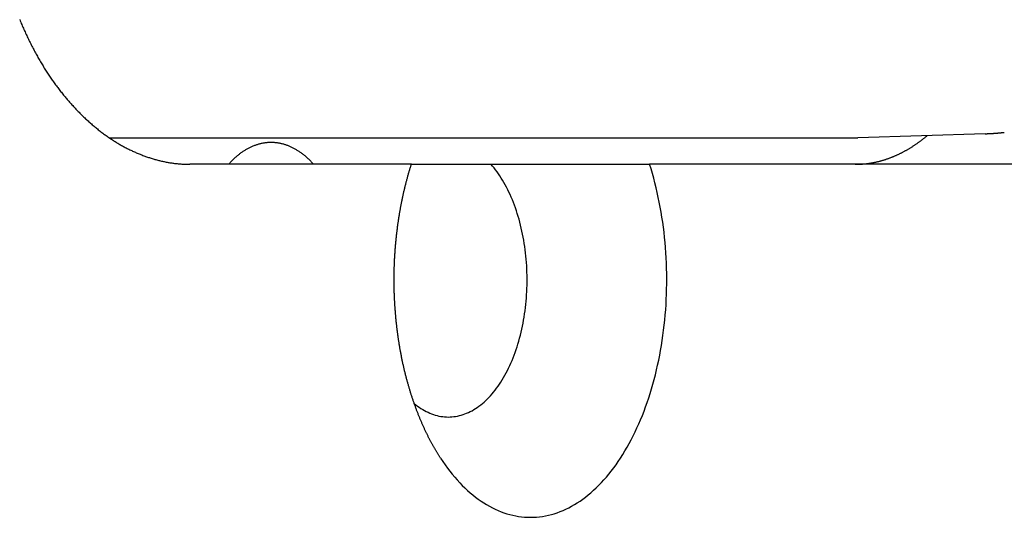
# Model space of a CAD drawing. Extents: x 668 to 3164, y 1007 to 2724.
# Tile 23 of 152: x 886 to 905, y 2151 to 2160. Entities that reach past the tile are written whole.
import ezdxf

# ---------------------------------------------------------------- set-up
doc = ezdxf.new("R2010")
doc.units = 0
doc.layers.add('KF_GRAVIS_12_RIGHT', color=7, linetype='CONTINUOUS')

# ---------------------------------------------------------------- blocks, each defined once
blk = doc.blocks.new('*U16')
at = {"layer": 'KF_GRAVIS_12_RIGHT'}
for p, q in [((75.848, -94.9207), (73.4393, -94.9991)), ((59.2608, -95), (73.3857, -95)), ((64.9802, -95.5), (60.7849, -95.5)), ((64.9802, -95.5), (66.4874, -95.5)), ((78.2996, -95.5), (69.4929, -95.5))]:
    blk.add_line(p, q, dxfattribs=at)
for points in [[(57.5594, -92.7587, 0), (57.5692, -92.7824, 0), (57.579, -92.8061, 0), (57.5889, -92.8296, 0), (57.5989, -92.853, 0), (57.6089, -92.8764, 0), (57.619, -92.8997, 0), (57.6292, -92.9229, 0), (57.6395, -92.946, 0), (57.6498, -92.9691, 0), (57.6602, -92.992, 0), (57.6707, -93.0149, 0), (57.6812, -93.0376, 0), (57.6918, -93.0603, 0), (57.7025, -93.0829, 0), (57.7132, -93.1054, 0), (57.724, -93.1278, 0), (57.7348, -93.1501, 0), (57.7458, -93.1723, 0), (57.7568, -93.1945, 0), (57.7678, -93.2165, 0), (57.7789, -93.2384, 0), (57.7901, -93.2603, 0), (57.8013, -93.282, 0), (57.8126, -93.3037, 0), (57.8239, -93.3252, 0), (57.8353, -93.3467, 0), (57.8468, -93.368, 0), (57.8583, -93.3892, 0), (57.8699, -93.4104, 0), (57.8815, -93.4314, 0), (57.8932, -93.4524, 0), (57.905, -93.4732, 0), (57.9167, -93.4939, 0), (57.9286, -93.5145, 0), (57.9405, -93.535, 0), (57.9524, -93.5554, 0), (57.9644, -93.5757, 0), (57.9765, -93.5959, 0), (57.9885, -93.616, 0), (58.0007, -93.6359, 0), (58.0129, -93.6558, 0), (58.0251, -93.6755, 0), (58.0374, -93.6951, 0), (58.0497, -93.7146, 0), (58.0621, -93.734, 0), (58.0745, -93.7533, 0), (58.0869, -93.7724, 0), (58.0994, -93.7914, 0), (58.112, -93.8103, 0), (58.1245, -93.8291, 0), (58.1372, -93.8478, 0), (58.1498, -93.8664, 0), (58.1625, -93.8848, 0), (58.1753, -93.9031, 0), (58.1881, -93.9214, 0), (58.201, -93.9396, 0), (58.214, -93.9578, 0), (58.2271, -93.9758, 0), (58.2403, -93.9939, 0), (58.2535, -94.0118, 0), (58.2668, -94.0297, 0), (58.2802, -94.0475, 0), (58.2937, -94.0652, 0), (58.3072, -94.0829, 0), (58.3208, -94.1005, 0), (58.3345, -94.118, 0), (58.3482, -94.1355, 0), (58.3621, -94.1529, 0), (58.376, -94.1702, 0), (58.3899, -94.1874, 0), (58.404, -94.2046, 0), (58.4181, -94.2216, 0), (58.4322, -94.2386, 0), (58.4465, -94.2556, 0), (58.4608, -94.2724, 0), (58.4752, -94.2891, 0), (58.4896, -94.3058, 0), (58.5041, -94.3224, 0), (58.5187, -94.3389, 0), (58.5333, -94.3553, 0), (58.548, -94.3717, 0), (58.5628, -94.3879, 0), (58.5776, -94.4041, 0), (58.5925, -94.4201, 0), (58.6075, -94.4361, 0), (58.6225, -94.452, 0), (58.6376, -94.4678, 0), (58.6527, -94.4835, 0), (58.6679, -94.4991, 0), (58.6831, -94.5146, 0), (58.6984, -94.5301, 0), (58.7138, -94.5454, 0), (58.7292, -94.5606, 0), (58.7447, -94.5757, 0), (58.7602, -94.5908, 0), (58.7758, -94.6057, 0), (58.7914, -94.6205, 0), (58.8071, -94.6353, 0), (58.8229, -94.6499, 0), (58.8387, -94.6644, 0), (58.8545, -94.6789, 0), (58.8704, -94.6932, 0), (58.8863, -94.7074, 0), (58.9023, -94.7215, 0), (58.9184, -94.7355, 0), (58.9345, -94.7494, 0), (58.9506, -94.7632, 0), (58.9668, -94.7768, 0), (58.983, -94.7904, 0), (58.9993, -94.8038, 0), (59.0156, -94.8172, 0), (59.032, -94.8304, 0), (59.0484, -94.8435, 0), (59.0649, -94.8565, 0), (59.0814, -94.8693, 0), (59.0979, -94.8821, 0), (59.1145, -94.8947, 0), (59.1311, -94.9072, 0), (59.1478, -94.9196, 0), (59.1645, -94.9319, 0), (59.1812, -94.9441, 0), (59.198, -94.9561, 0), (59.2148, -94.968, 0), (59.2316, -94.9798, 0), (59.2485, -94.9914, 0), (59.2654, -95.003, 0), (59.2824, -95.0144, 0), (59.2994, -95.0256, 0), (59.3164, -95.0368, 0), (59.3335, -95.0478, 0), (59.3506, -95.0587, 0), (59.3677, -95.0694, 0), (59.3848, -95.08, 0), (59.402, -95.0905, 0), (59.4192, -95.1009, 0), (59.4365, -95.1111, 0), (59.4537, -95.1212, 0), (59.471, -95.1311, 0), (59.4883, -95.1409, 0), (59.5057, -95.1506, 0), (59.5231, -95.1602, 0), (59.5405, -95.1696, 0), (59.5579, -95.1789, 0), (59.5753, -95.188, 0), (59.5928, -95.197, 0), (59.6103, -95.2059, 0), (59.6278, -95.2146, 0), (59.6453, -95.2233, 0), (59.6628, -95.2317, 0), (59.6804, -95.2401, 0), (59.6979, -95.2483, 0), (59.7155, -95.2564, 0), (59.7331, -95.2643, 0), (59.7507, -95.2722, 0), (59.7684, -95.2798, 0), (59.786, -95.2874, 0), (59.8036, -95.2948, 0), (59.8213, -95.3021, 0), (59.839, -95.3093, 0), (59.8567, -95.3163, 0), (59.8743, -95.3232, 0), (59.892, -95.3299, 0), (59.9097, -95.3365, 0), (59.9274, -95.343, 0), (59.9452, -95.3494, 0), (59.9629, -95.3556, 0), (59.9806, -95.3617, 0), (59.9983, -95.3677, 0), (60.016, -95.3735, 0), (60.0338, -95.3792, 0), (60.0515, -95.3848, 0), (60.0692, -95.3902, 0), (60.0869, -95.3955, 0), (60.1046, -95.4007, 0), (60.1224, -95.4057, 0), (60.1401, -95.4106, 0), (60.1578, -95.4154, 0), (60.1755, -95.4201, 0), (60.1932, -95.4246, 0), (60.2108, -95.4289, 0), (60.2285, -95.4332, 0), (60.2462, -95.4373, 0), (60.2638, -95.4413, 0), (60.2815, -95.4452, 0), (60.2991, -95.4489, 0), (60.3167, -95.4525, 0), (60.3344, -95.4559, 0), (60.3519, -95.4593, 0), (60.3695, -95.4625, 0), (60.3871, -95.4655, 0), (60.4046, -95.4685, 0), (60.4222, -95.4713, 0), (60.4397, -95.4739, 0), (60.4572, -95.4765, 0), (60.4746, -95.4789, 0), (60.4921, -95.4812, 0), (60.5095, -95.4833, 0), (60.5269, -95.4854, 0), (60.5443, -95.4872, 0), (60.5617, -95.489, 0), (60.579, -95.4906, 0), (60.5963, -95.4921, 0), (60.6136, -95.4935, 0), (60.6309, -95.4947, 0), (60.6481, -95.4958, 0), (60.6653, -95.4968, 0), (60.6825, -95.4977, 0), (60.6996, -95.4984, 0), (60.7167, -95.499, 0), (60.7338, -95.4994, 0), (60.7509, -95.4997, 0), (60.7679, -95.4999, 0), (60.7849, -95.5, 0)], [(75.848, -94.9207, 0), (75.8509, -94.9206, 0), (75.8537, -94.9205, 0), (75.8566, -94.9204, 0), (75.8595, -94.9203, 0), (75.8623, -94.9202, 0), (75.8652, -94.9201, 0), (75.868, -94.92, 0), (75.8709, -94.9199, 0), (75.8738, -94.9198, 0), (75.8766, -94.9197, 0), (75.8795, -94.9196, 0), (75.8823, -94.9194, 0), (75.8852, -94.9193, 0), (75.8881, -94.9192, 0), (75.8909, -94.9191, 0), (75.8938, -94.919, 0), (75.8967, -94.9188, 0), (75.8995, -94.9187, 0), (75.9024, -94.9186, 0), (75.9052, -94.9185, 0), (75.9081, -94.9183, 0), (75.911, -94.9182, 0), (75.9138, -94.9181, 0), (75.9167, -94.9179, 0), (75.9195, -94.9178, 0), (75.9224, -94.9177, 0), (75.9253, -94.9175, 0), (75.9281, -94.9174, 0), (75.931, -94.9172, 0), (75.9338, -94.9171, 0), (75.9367, -94.9169, 0), (75.9396, -94.9168, 0), (75.9424, -94.9166, 0), (75.9453, -94.9165, 0), (75.9481, -94.9163, 0), (75.951, -94.9162, 0), (75.9539, -94.916, 0), (75.9567, -94.9158, 0), (75.9596, -94.9157, 0), (75.9624, -94.9155, 0), (75.9653, -94.9154, 0), (75.9682, -94.9152, 0), (75.971, -94.915, 0), (75.9739, -94.9148, 0), (75.9767, -94.9147, 0), (75.9796, -94.9145, 0), (75.9824, -94.9143, 0), (75.9853, -94.9141, 0), (75.9882, -94.914, 0), (75.991, -94.9138, 0), (75.9939, -94.9136, 0), (75.9967, -94.9134, 0), (75.9996, -94.9132, 0), (76.0024, -94.913, 0), (76.0053, -94.9128, 0), (76.0082, -94.9126, 0), (76.011, -94.9124, 0), (76.0139, -94.9123, 0), (76.0167, -94.9121, 0), (76.0196, -94.9119, 0), (76.0224, -94.9117, 0), (76.0253, -94.9114, 0), (76.0282, -94.9112, 0), (76.031, -94.911, 0), (76.0339, -94.9108, 0), (76.0367, -94.9106, 0), (76.0396, -94.9104, 0), (76.0424, -94.9102, 0), (76.0453, -94.91, 0), (76.0482, -94.9098, 0), (76.051, -94.9095, 0), (76.0539, -94.9093, 0), (76.0567, -94.9091, 0), (76.0596, -94.9089, 0), (76.0624, -94.9086, 0), (76.0653, -94.9084, 0), (76.0681, -94.9082, 0), (76.071, -94.9079, 0), (76.0738, -94.9077, 0), (76.0767, -94.9075, 0), (76.0796, -94.9072, 0), (76.0824, -94.907, 0), (76.0853, -94.9067, 0), (76.0881, -94.9065, 0), (76.091, -94.9063, 0), (76.0938, -94.906, 0), (76.0967, -94.9058, 0), (76.0995, -94.9055, 0), (76.1024, -94.9053, 0), (76.1052, -94.905, 0), (76.1081, -94.9047, 0), (76.1109, -94.9045, 0), (76.1138, -94.9042, 0), (76.1166, -94.904, 0), (76.1195, -94.9037, 0), (76.1223, -94.9034, 0), (76.1252, -94.9032, 0), (76.128, -94.9029, 0), (76.1309, -94.9026, 0), (76.1338, -94.9024, 0), (76.1366, -94.9021, 0), (76.1395, -94.9018, 0), (76.1423, -94.9015, 0), (76.1452, -94.9013, 0), (76.148, -94.901, 0), (76.1509, -94.9007, 0), (76.1537, -94.9004, 0), (76.1566, -94.9001, 0), (76.1594, -94.8998, 0), (76.1623, -94.8995, 0), (76.1651, -94.8992, 0), (76.168, -94.899, 0), (76.1708, -94.8987, 0), (76.1736, -94.8984, 0), (76.1765, -94.8981, 0), (76.1793, -94.8978, 0), (76.1822, -94.8975, 0), (76.185, -94.8972, 0), (76.1879, -94.8968, 0), (76.1907, -94.8965, 0), (76.1936, -94.8962, 0), (76.1964, -94.8959, 0), (76.1993, -94.8956, 0), (76.2021, -94.8953, 0), (76.205, -94.895, 0), (76.2078, -94.8947, 0), (76.2107, -94.8943, 0), (76.2135, -94.894, 0)], [(63.1289, -95.5, 0), (63.1177, -95.4875, 0), (63.1064, -95.4752, 0), (63.095, -95.4631, 0), (63.0836, -95.4512, 0), (63.0721, -95.4394, 0), (63.0606, -95.4278, 0), (63.049, -95.4164, 0), (63.0373, -95.4052, 0), (63.0256, -95.3941, 0), (63.0138, -95.3832, 0), (63.002, -95.3726, 0), (62.9901, -95.3621, 0), (62.9782, -95.3518, 0), (62.9662, -95.3416, 0), (62.9541, -95.3317, 0), (62.942, -95.322, 0), (62.9299, -95.3124, 0), (62.9177, -95.303, 0), (62.9055, -95.2938, 0), (62.8932, -95.2849, 0), (62.8809, -95.2761, 0), (62.8685, -95.2674, 0), (62.8561, -95.259, 0), (62.8436, -95.2508, 0), (62.8311, -95.2428, 0), (62.8186, -95.235, 0), (62.806, -95.2273, 0), (62.7934, -95.2199, 0), (62.7807, -95.2127, 0), (62.768, -95.2056, 0), (62.7553, -95.1988, 0), (62.7425, -95.1921, 0), (62.7297, -95.1857, 0), (62.7169, -95.1794, 0), (62.7041, -95.1734, 0), (62.6912, -95.1675, 0), (62.6782, -95.1619, 0), (62.6653, -95.1564, 0), (62.6523, -95.1512, 0), (62.6393, -95.1461, 0), (62.6263, -95.1413, 0), (62.6132, -95.1367, 0), (62.6002, -95.1322, 0), (62.5871, -95.128, 0), (62.5739, -95.124, 0), (62.5608, -95.1202, 0), (62.5477, -95.1165, 0), (62.5345, -95.1131, 0), (62.5213, -95.1099, 0), (62.5081, -95.1069, 0), (62.4949, -95.1041, 0), (62.4816, -95.1016, 0), (62.4684, -95.0992, 0), (62.4551, -95.097, 0), (62.4418, -95.095, 0), (62.4286, -95.0933, 0), (62.4153, -95.0917, 0), (62.402, -95.0904, 0), (62.3887, -95.0892, 0), (62.3753, -95.0883, 0), (62.362, -95.0876, 0), (62.3487, -95.087, 0), (62.3354, -95.0867, 0), (62.3221, -95.0866, 0), (62.3088, -95.0867, 0), (62.2954, -95.087, 0), (62.2821, -95.0876, 0), (62.2688, -95.0883, 0), (62.2555, -95.0892, 0), (62.2422, -95.0904, 0), (62.2289, -95.0917, 0), (62.2156, -95.0933, 0), (62.2023, -95.095, 0), (62.1891, -95.097, 0), (62.1758, -95.0992, 0), (62.1625, -95.1016, 0), (62.1493, -95.1041, 0), (62.1361, -95.1069, 0), (62.1229, -95.1099, 0), (62.1097, -95.1131, 0), (62.0965, -95.1165, 0), (62.0833, -95.1202, 0), (62.0702, -95.124, 0), (62.0571, -95.128, 0), (62.044, -95.1322, 0), (62.0309, -95.1367, 0), (62.0179, -95.1413, 0), (62.0048, -95.1461, 0), (61.9918, -95.1512, 0), (61.9789, -95.1564, 0), (61.9659, -95.1619, 0), (61.953, -95.1675, 0), (61.9401, -95.1734, 0), (61.9272, -95.1794, 0), (61.9144, -95.1857, 0), (61.9016, -95.1921, 0), (61.8889, -95.1988, 0), (61.8761, -95.2056, 0), (61.8634, -95.2127, 0), (61.8508, -95.2199, 0), (61.8382, -95.2273, 0), (61.8256, -95.235, 0), (61.813, -95.2428, 0), (61.8005, -95.2508, 0), (61.7881, -95.259, 0), (61.7757, -95.2674, 0), (61.7633, -95.2761, 0), (61.751, -95.2849, 0), (61.7387, -95.2938, 0), (61.7264, -95.303, 0), (61.7143, -95.3124, 0), (61.7021, -95.322, 0), (61.69, -95.3317, 0), (61.678, -95.3416, 0), (61.666, -95.3518, 0), (61.6541, -95.3621, 0), (61.6422, -95.3726, 0), (61.6304, -95.3832, 0), (61.6186, -95.3941, 0), (61.6069, -95.4052, 0), (61.5952, -95.4164, 0), (61.5836, -95.4278, 0), (61.5721, -95.4394, 0), (61.5606, -95.4512, 0), (61.5492, -95.4631, 0), (61.5378, -95.4752, 0), (61.5265, -95.4875, 0), (61.5153, -95.5, 0)], [(73.3847, -95.5, 0), (73.3958, -95.5, 0), (73.4068, -95.4999, 0), (73.4179, -95.4997, 0), (73.4289, -95.4995, 0), (73.44, -95.4992, 0), (73.451, -95.4988, 0), (73.4621, -95.4983, 0), (73.4731, -95.4978, 0), (73.4842, -95.4973, 0), (73.4952, -95.4966, 0), (73.5062, -95.4959, 0), (73.5173, -95.4951, 0), (73.5283, -95.4943, 0), (73.5394, -95.4934, 0), (73.5504, -95.4924, 0), (73.5614, -95.4914, 0), (73.5725, -95.4903, 0), (73.5835, -95.4891, 0), (73.5945, -95.4878, 0), (73.6055, -95.4865, 0), (73.6166, -95.4851, 0), (73.6276, -95.4837, 0), (73.6386, -95.4822, 0), (73.6496, -95.4806, 0), (73.6606, -95.4789, 0), (73.6716, -95.4772, 0), (73.6826, -95.4754, 0), (73.6936, -95.4736, 0), (73.7046, -95.4716, 0), (73.7156, -95.4697, 0), (73.7266, -95.4676, 0), (73.7376, -95.4655, 0), (73.7486, -95.4633, 0), (73.7595, -95.461, 0), (73.7705, -95.4587, 0), (73.7815, -95.4563, 0), (73.7924, -95.4539, 0), (73.8034, -95.4513, 0), (73.8143, -95.4488, 0), (73.8253, -95.4461, 0), (73.8362, -95.4434, 0), (73.8472, -95.4406, 0), (73.8581, -95.4377, 0), (73.869, -95.4348, 0), (73.8799, -95.4318, 0), (73.8908, -95.4288, 0), (73.9017, -95.4256, 0), (73.9126, -95.4224, 0), (73.9235, -95.4192, 0), (73.9344, -95.4159, 0), (73.9453, -95.4125, 0), (73.9562, -95.409, 0), (73.967, -95.4055, 0), (73.9779, -95.4019, 0), (73.9887, -95.3982, 0), (73.9996, -95.3945, 0), (74.0104, -95.3907, 0), (74.0212, -95.3869, 0), (74.0321, -95.383, 0), (74.0429, -95.379, 0), (74.0537, -95.3749, 0), (74.0645, -95.3708, 0), (74.0752, -95.3666, 0), (74.086, -95.3624, 0), (74.0968, -95.3581, 0), (74.1076, -95.3537, 0), (74.1183, -95.3492, 0), (74.129, -95.3447, 0), (74.1398, -95.3401, 0), (74.1505, -95.3355, 0), (74.1612, -95.3308, 0), (74.1719, -95.326, 0), (74.1826, -95.3212, 0), (74.1933, -95.3163, 0), (74.204, -95.3113, 0), (74.2147, -95.3063, 0), (74.2253, -95.3012, 0), (74.236, -95.296, 0), (74.2466, -95.2908, 0), (74.2572, -95.2855, 0), (74.2678, -95.2801, 0), (74.2784, -95.2747, 0), (74.289, -95.2692, 0), (74.2996, -95.2636, 0), (74.3102, -95.258, 0), (74.3207, -95.2523, 0), (74.3313, -95.2466, 0), (74.3418, -95.2408, 0), (74.3523, -95.2349, 0), (74.3628, -95.2289, 0), (74.3733, -95.2229, 0), (74.3838, -95.2169, 0), (74.3943, -95.2107, 0), (74.4048, -95.2045, 0), (74.4152, -95.1983, 0), (74.4257, -95.192, 0), (74.4361, -95.1856, 0), (74.4465, -95.1791, 0), (74.4569, -95.1726, 0), (74.4673, -95.166, 0), (74.4777, -95.1594, 0), (74.488, -95.1527, 0), (74.4984, -95.1459, 0), (74.5087, -95.1391, 0), (74.519, -95.1322, 0), (74.5293, -95.1252, 0), (74.5396, -95.1182, 0), (74.5499, -95.1111, 0), (74.5601, -95.104, 0), (74.5704, -95.0967, 0), (74.5806, -95.0895, 0), (74.5908, -95.0821, 0), (74.601, -95.0747, 0), (74.6112, -95.0673, 0), (74.6214, -95.0598, 0), (74.6316, -95.0522, 0), (74.6417, -95.0445, 0), (74.6518, -95.0368, 0), (74.6619, -95.0291, 0), (74.672, -95.0212, 0), (74.6821, -95.0133, 0), (74.6922, -95.0054, 0), (74.7022, -94.9974, 0), (74.7123, -94.9893, 0), (74.7223, -94.9812, 0), (74.7323, -94.973, 0), (74.7423, -94.9647, 0), (74.7522, -94.9564, 0)], [(73.3857, -95, 0), (73.3861, -95, 0), (73.3865, -95, 0), (73.387, -95, 0), (73.3874, -95, 0), (73.3878, -95, 0), (73.3882, -95, 0), (73.3886, -95, 0), (73.389, -95, 0), (73.3895, -95, 0), (73.3899, -95, 0), (73.3903, -95, 0), (73.3907, -95, 0), (73.3911, -95, 0), (73.3916, -95, 0), (73.392, -95, 0), (73.3924, -95, 0), (73.3928, -95, 0), (73.3932, -95, 0), (73.3937, -95, 0), (73.3941, -95, 0), (73.3945, -95, 0), (73.3949, -95, 0), (73.3953, -95, 0), (73.3957, -95, 0), (73.3962, -95, 0), (73.3966, -95, 0), (73.397, -95, 0), (73.3974, -95, 0), (73.3978, -95, 0), (73.3983, -95, 0), (73.3987, -94.9999, 0), (73.3991, -94.9999, 0), (73.3995, -94.9999, 0), (73.3999, -94.9999, 0), (73.4004, -94.9999, 0), (73.4008, -94.9999, 0), (73.4012, -94.9999, 0), (73.4016, -94.9999, 0), (73.402, -94.9999, 0), (73.4024, -94.9999, 0), (73.4029, -94.9999, 0), (73.4033, -94.9999, 0), (73.4037, -94.9999, 0), (73.4041, -94.9999, 0), (73.4045, -94.9999, 0), (73.405, -94.9999, 0), (73.4054, -94.9999, 0), (73.4058, -94.9999, 0), (73.4062, -94.9999, 0), (73.4066, -94.9999, 0), (73.407, -94.9999, 0), (73.4075, -94.9999, 0), (73.4079, -94.9999, 0), (73.4083, -94.9998, 0), (73.4087, -94.9998, 0), (73.4091, -94.9998, 0), (73.4096, -94.9998, 0), (73.41, -94.9998, 0), (73.4104, -94.9998, 0), (73.4108, -94.9998, 0), (73.4112, -94.9998, 0), (73.4117, -94.9998, 0), (73.4121, -94.9998, 0), (73.4125, -94.9998, 0), (73.4129, -94.9998, 0), (73.4133, -94.9998, 0), (73.4137, -94.9998, 0), (73.4142, -94.9998, 0), (73.4146, -94.9997, 0), (73.415, -94.9997, 0), (73.4154, -94.9997, 0), (73.4158, -94.9997, 0), (73.4163, -94.9997, 0), (73.4167, -94.9997, 0), (73.4171, -94.9997, 0), (73.4175, -94.9997, 0), (73.4179, -94.9997, 0), (73.4183, -94.9997, 0), (73.4188, -94.9997, 0), (73.4192, -94.9997, 0), (73.4196, -94.9997, 0), (73.42, -94.9996, 0), (73.4204, -94.9996, 0), (73.4209, -94.9996, 0), (73.4213, -94.9996, 0), (73.4217, -94.9996, 0), (73.4221, -94.9996, 0), (73.4225, -94.9996, 0), (73.423, -94.9996, 0), (73.4234, -94.9996, 0), (73.4238, -94.9996, 0), (73.4242, -94.9995, 0), (73.4246, -94.9995, 0), (73.425, -94.9995, 0), (73.4255, -94.9995, 0), (73.4259, -94.9995, 0), (73.4263, -94.9995, 0), (73.4267, -94.9995, 0), (73.4271, -94.9995, 0), (73.4276, -94.9995, 0), (73.428, -94.9995, 0), (73.4284, -94.9994, 0), (73.4288, -94.9994, 0), (73.4292, -94.9994, 0), (73.4296, -94.9994, 0), (73.4301, -94.9994, 0), (73.4305, -94.9994, 0), (73.4309, -94.9994, 0), (73.4313, -94.9994, 0), (73.4317, -94.9994, 0), (73.4322, -94.9993, 0), (73.4326, -94.9993, 0), (73.433, -94.9993, 0), (73.4334, -94.9993, 0), (73.4338, -94.9993, 0), (73.4343, -94.9993, 0), (73.4347, -94.9993, 0), (73.4351, -94.9993, 0), (73.4355, -94.9992, 0), (73.4359, -94.9992, 0), (73.4363, -94.9992, 0), (73.4368, -94.9992, 0), (73.4372, -94.9992, 0), (73.4376, -94.9992, 0), (73.438, -94.9992, 0), (73.4384, -94.9992, 0), (73.4389, -94.9991, 0), (73.4393, -94.9991, 0)], [(65.5322, -101.065, 0), (65.5255, -101.055, 0), (65.5188, -101.045, 0), (65.5122, -101.034, 0), (65.5055, -101.024, 0), (65.499, -101.014, 0), (65.4924, -101.003, 0), (65.4859, -100.993, 0), (65.4794, -100.982, 0), (65.4729, -100.972, 0), (65.4664, -100.961, 0), (65.46, -100.95, 0), (65.4536, -100.94, 0), (65.4472, -100.929, 0), (65.4409, -100.918, 0), (65.4345, -100.908, 0), (65.4283, -100.897, 0), (65.422, -100.886, 0), (65.4158, -100.875, 0), (65.4095, -100.865, 0), (65.4034, -100.854, 0), (65.3972, -100.843, 0), (65.391, -100.832, 0), (65.3849, -100.821, 0), (65.3787, -100.81, 0), (65.3726, -100.799, 0), (65.3665, -100.787, 0), (65.3604, -100.776, 0), (65.3544, -100.765, 0), (65.3483, -100.754, 0), (65.3423, -100.742, 0), (65.3362, -100.731, 0), (65.3302, -100.719, 0), (65.3242, -100.708, 0), (65.3183, -100.696, 0), (65.3123, -100.685, 0), (65.3064, -100.673, 0), (65.3005, -100.661, 0), (65.2946, -100.65, 0), (65.2887, -100.638, 0), (65.2828, -100.626, 0), (65.277, -100.614, 0), (65.2711, -100.602, 0), (65.2653, -100.59, 0), (65.2595, -100.578, 0), (65.2537, -100.566, 0), (65.248, -100.554, 0), (65.2422, -100.542, 0), (65.2365, -100.529, 0), (65.2308, -100.517, 0), (65.2251, -100.505, 0), (65.2195, -100.492, 0), (65.2138, -100.48, 0), (65.2082, -100.468, 0), (65.2026, -100.455, 0), (65.197, -100.443, 0), (65.1915, -100.43, 0), (65.1859, -100.417, 0), (65.1804, -100.405, 0), (65.1749, -100.392, 0), (65.1695, -100.379, 0), (65.164, -100.367, 0), (65.1586, -100.354, 0), (65.1532, -100.341, 0), (65.1478, -100.328, 0), (65.1424, -100.315, 0), (65.137, -100.302, 0), (65.1317, -100.289, 0), (65.1264, -100.276, 0), (65.1211, -100.263, 0), (65.1159, -100.25, 0), (65.1107, -100.236, 0), (65.1054, -100.223, 0), (65.1003, -100.21, 0), (65.0951, -100.197, 0), (65.0899, -100.183, 0), (65.0848, -100.17, 0), (65.0797, -100.157, 0), (65.0747, -100.143, 0), (65.0696, -100.13, 0), (65.0646, -100.116, 0), (65.0596, -100.103, 0), (65.0546, -100.089, 0), (65.0497, -100.075, 0), (65.0448, -100.062, 0), (65.0399, -100.048, 0), (65.035, -100.034, 0), (65.0302, -100.02, 0), (65.0253, -100.007, 0), (65.0206, -99.9928, 0), (65.0158, -99.979, 0), (65.0111, -99.9651, 0), (65.0063, -99.9511, 0), (65.0016, -99.9371, 0), (64.997, -99.9231, 0), (64.9924, -99.9091, 0), (64.9877, -99.895, 0), (64.9832, -99.8809, 0), (64.9786, -99.8668, 0), (64.9741, -99.8526, 0), (64.9696, -99.8384, 0), (64.9651, -99.8242, 0), (64.9607, -99.8099, 0), (64.9563, -99.7957, 0), (64.9519, -99.7813, 0), (64.9475, -99.767, 0), (64.9432, -99.7526, 0), (64.9389, -99.7382, 0), (64.9346, -99.7238, 0), (64.9304, -99.7093, 0), (64.9262, -99.6948, 0), (64.922, -99.6803, 0), (64.9179, -99.6657, 0), (64.9137, -99.6511, 0), (64.9096, -99.6365, 0), (64.9056, -99.6219, 0), (64.9016, -99.6072, 0), (64.8976, -99.5925, 0), (64.8936, -99.5778, 0), (64.8896, -99.5631, 0), (64.8857, -99.5483, 0), (64.8819, -99.5335, 0), (64.878, -99.5187, 0), (64.8742, -99.5038, 0), (64.8704, -99.489, 0), (64.8667, -99.4741, 0), (64.8629, -99.4592, 0), (64.8593, -99.4442, 0), (64.8556, -99.4292, 0), (64.852, -99.4143, 0), (64.8484, -99.3992, 0), (64.8448, -99.3842, 0), (64.8413, -99.3691, 0), (64.8378, -99.3541, 0), (64.8344, -99.3389, 0), (64.8309, -99.3238, 0), (64.8276, -99.3087, 0), (64.8242, -99.2935, 0), (64.8209, -99.2783, 0), (64.8176, -99.2631, 0), (64.8143, -99.2479, 0), (64.8111, -99.2326, 0), (64.8079, -99.2174, 0), (64.8047, -99.2021, 0), (64.8016, -99.1868, 0), (64.7985, -99.1714, 0), (64.7954, -99.1561, 0), (64.7924, -99.1407, 0), (64.7894, -99.1254, 0), (64.7864, -99.11, 0), (64.7835, -99.0946, 0), (64.7806, -99.0791, 0), (64.7777, -99.0637, 0), (64.7749, -99.0483, 0), (64.7721, -99.0328, 0), (64.7693, -99.0173, 0), (64.7666, -99.0018, 0), (64.7639, -98.9863, 0), (64.7612, -98.9708, 0), (64.7586, -98.9553, 0), (64.756, -98.9397, 0), (64.7534, -98.9242, 0), (64.7509, -98.9086, 0), (64.7484, -98.893, 0), (64.7459, -98.8774, 0), (64.7434, -98.8618, 0), (64.741, -98.8462, 0), (64.7386, -98.8306, 0), (64.7363, -98.815, 0), (64.734, -98.7993, 0), (64.7317, -98.7837, 0), (64.7295, -98.768, 0), (64.7272, -98.7524, 0), (64.7251, -98.7367, 0), (64.7229, -98.721, 0), (64.7208, -98.7054, 0), (64.7187, -98.6897, 0), (64.7166, -98.674, 0), (64.7146, -98.6583, 0), (64.7126, -98.6426, 0), (64.7107, -98.6269, 0), (64.7088, -98.6112, 0), (64.7069, -98.5954, 0), (64.705, -98.5797, 0), (64.7032, -98.564, 0), (64.7014, -98.5483, 0), (64.6996, -98.5326, 0), (64.6979, -98.5168, 0), (64.6962, -98.5011, 0), (64.6945, -98.4854, 0), (64.6929, -98.4696, 0), (64.6913, -98.4539, 0), (64.6897, -98.4382, 0), (64.6882, -98.4224, 0), (64.6867, -98.4067, 0), (64.6852, -98.391, 0), (64.6838, -98.3752, 0), (64.6824, -98.3595, 0), (64.681, -98.3438, 0), (64.6797, -98.3281, 0), (64.6784, -98.3124, 0), (64.6771, -98.2966, 0), (64.6758, -98.2809, 0), (64.6746, -98.2652, 0), (64.6734, -98.2495, 0), (64.6723, -98.2338, 0), (64.6712, -98.2181, 0), (64.6701, -98.2025, 0), (64.669, -98.1868, 0), (64.668, -98.1711, 0), (64.667, -98.1554, 0), (64.6661, -98.1398, 0), (64.6652, -98.1241, 0), (64.6643, -98.1085, 0), (64.6634, -98.0928, 0), (64.6626, -98.0772, 0), (64.6618, -98.0616, 0), (64.661, -98.046, 0), (64.6603, -98.0304, 0), (64.6596, -98.0148, 0), (64.6589, -97.9992, 0), (64.6583, -97.9837, 0), (64.6577, -97.9681, 0), (64.6571, -97.9526, 0), (64.6566, -97.937, 0), (64.6561, -97.9215, 0), (64.6556, -97.906, 0), (64.6552, -97.8905, 0), (64.6548, -97.875, 0), (64.6544, -97.8596, 0), (64.6541, -97.8441, 0), (64.6538, -97.8287, 0), (64.6535, -97.8133, 0), (64.6532, -97.7979, 0), (64.653, -97.7825, 0), (64.6528, -97.7671, 0), (64.6527, -97.7518, 0), (64.6526, -97.7364, 0), (64.6525, -97.7211, 0), (64.6524, -97.7058, 0), (64.6524, -97.6905, 0), (64.6524, -97.6752, 0), (64.6524, -97.66, 0), (64.6525, -97.6446, 0), (64.6526, -97.6293, 0), (64.6527, -97.614, 0), (64.6529, -97.5986, 0), (64.6531, -97.5832, 0), (64.6533, -97.5678, 0), (64.6536, -97.5524, 0), (64.6539, -97.537, 0), (64.6542, -97.5216, 0), (64.6546, -97.5061, 0), (64.655, -97.4906, 0), (64.6554, -97.4752, 0), (64.6559, -97.4597, 0), (64.6563, -97.4442, 0), (64.6569, -97.4286, 0), (64.6574, -97.4131, 0), (64.658, -97.3976, 0), (64.6586, -97.382, 0), (64.6593, -97.3664, 0), (64.6599, -97.3509, 0), (64.6607, -97.3353, 0), (64.6614, -97.3197, 0), (64.6622, -97.3041, 0), (64.663, -97.2884, 0), (64.6638, -97.2728, 0), (64.6647, -97.2572, 0), (64.6656, -97.2415, 0), (64.6665, -97.2259, 0), (64.6675, -97.2102, 0), (64.6685, -97.1946, 0), (64.6696, -97.1789, 0), (64.6706, -97.1632, 0), (64.6717, -97.1476, 0), (64.6729, -97.1319, 0), (64.674, -97.1162, 0), (64.6752, -97.1005, 0), (64.6764, -97.0848, 0), (64.6777, -97.0691, 0), (64.679, -97.0534, 0), (64.6803, -97.0376, 0), (64.6817, -97.0219, 0), (64.6831, -97.0062, 0), (64.6845, -96.9905, 0), (64.6859, -96.9748, 0), (64.6874, -96.9591, 0), (64.6889, -96.9433, 0), (64.6905, -96.9276, 0), (64.6921, -96.9119, 0), (64.6937, -96.8962, 0), (64.6953, -96.8804, 0), (64.697, -96.8647, 0), (64.6987, -96.849, 0), (64.7005, -96.8333, 0), (64.7022, -96.8176, 0), (64.704, -96.8018, 0), (64.7059, -96.7861, 0), (64.7078, -96.7704, 0), (64.7097, -96.7547, 0), (64.7116, -96.739, 0), (64.7136, -96.7233, 0), (64.7156, -96.7076, 0), (64.7176, -96.6919, 0), (64.7197, -96.6763, 0), (64.7218, -96.6606, 0), (64.7239, -96.6449, 0), (64.7261, -96.6293, 0), (64.7283, -96.6136, 0), (64.7305, -96.598, 0), (64.7328, -96.5823, 0), (64.7351, -96.5667, 0), (64.7374, -96.5511, 0), (64.7398, -96.5355, 0), (64.7421, -96.5198, 0), (64.7446, -96.5042, 0), (64.747, -96.4887, 0), (64.7495, -96.4731, 0), (64.752, -96.4575, 0), (64.7546, -96.442, 0), (64.7572, -96.4264, 0), (64.7598, -96.4109, 0), (64.7625, -96.3954, 0), (64.7651, -96.3799, 0), (64.7679, -96.3644, 0), (64.7706, -96.3489, 0), (64.7734, -96.3334, 0), (64.7762, -96.318, 0), (64.7791, -96.3026, 0), (64.7819, -96.2871, 0), (64.7849, -96.2717, 0), (64.7878, -96.2563, 0), (64.7908, -96.241, 0), (64.7938, -96.2256, 0), (64.7968, -96.2103, 0), (64.7999, -96.1949, 0), (64.803, -96.1796, 0), (64.8062, -96.1643, 0), (64.8093, -96.1491, 0), (64.8125, -96.1338, 0), (64.8158, -96.1186, 0), (64.8191, -96.1034, 0), (64.8224, -96.0882, 0), (64.8257, -96.073, 0), (64.8291, -96.0579, 0), (64.8325, -96.0427, 0), (64.8359, -96.0276, 0), (64.8394, -96.0125, 0), (64.8429, -95.9975, 0), (64.8464, -95.9824, 0), (64.85, -95.9674, 0), (64.8536, -95.9524, 0), (64.8572, -95.9374, 0), (64.8609, -95.9225, 0), (64.8646, -95.9075, 0), (64.8683, -95.8926, 0), (64.8721, -95.8777, 0), (64.8758, -95.8629, 0), (64.8797, -95.848, 0), (64.8835, -95.8332, 0), (64.8874, -95.8184, 0), (64.8913, -95.8037, 0), (64.8952, -95.7889, 0), (64.8992, -95.7742, 0), (64.9032, -95.7595, 0), (64.9072, -95.7449, 0), (64.9113, -95.7302, 0), (64.9154, -95.7156, 0), (64.9195, -95.7011, 0), (64.9236, -95.6865, 0), (64.9278, -95.672, 0), (64.932, -95.6575, 0), (64.9363, -95.643, 0), (64.9405, -95.6286, 0), (64.9448, -95.6142, 0), (64.9491, -95.5998, 0), (64.9535, -95.5855, 0), (64.9579, -95.5711, 0), (64.9623, -95.5568, 0), (64.9667, -95.5426, 0), (64.9712, -95.5284, 0), (64.9757, -95.5142, 0), (64.9802, -95.5, 0)], [(65.0321, -100.028, 0), (65.0639, -100.054, 0), (65.0961, -100.079, 0), (65.1287, -100.102, 0), (65.1615, -100.124, 0), (65.1946, -100.145, 0), (65.228, -100.164, 0), (65.2617, -100.182, 0), (65.2955, -100.198, 0), (65.3296, -100.214, 0), (65.3639, -100.227, 0), (65.3984, -100.24, 0), (65.433, -100.251, 0), (65.4678, -100.26, 0), (65.5026, -100.268, 0), (65.5376, -100.275, 0), (65.5727, -100.28, 0), (65.6078, -100.284, 0), (65.643, -100.286, 0), (65.6781, -100.287, 0), (65.7133, -100.286, 0), (65.7485, -100.284, 0), (65.7836, -100.28, 0), (65.8187, -100.275, 0), (65.8537, -100.269, 0), (65.8886, -100.261, 0), (65.9233, -100.252, 0), (65.958, -100.241, 0), (65.9925, -100.229, 0), (66.0268, -100.216, 0), (66.0609, -100.201, 0), (66.0948, -100.184, 0), (66.1285, -100.167, 0), (66.1619, -100.147, 0), (66.1951, -100.127, 0), (66.228, -100.105, 0), (66.2606, -100.082, 0), (66.2928, -100.057, 0), (66.3247, -100.032, 0), (66.3563, -100.004, 0), (66.3874, -99.976, 0), (66.4182, -99.9463, 0), (66.4486, -99.9154, 0), (66.4785, -99.8832, 0), (66.508, -99.8497, 0), (66.5371, -99.8151, 0), (66.5656, -99.7793, 0), (66.5937, -99.7423, 0), (66.6213, -99.7042, 0), (66.6483, -99.6649, 0), (66.6748, -99.6246, 0), (66.7007, -99.5831, 0), (66.7261, -99.5407, 0), (66.7509, -99.4971, 0), (66.7751, -99.4526, 0), (66.7987, -99.4071, 0), (66.8217, -99.3606, 0), (66.844, -99.3132, 0), (66.8657, -99.2649, 0), (66.8867, -99.2158, 0), (66.9071, -99.1657, 0), (66.9267, -99.1149, 0), (66.9457, -99.0632, 0), (66.964, -99.0108, 0), (66.9816, -98.9577, 0), (66.9984, -98.9038, 0), (67.0145, -98.8493, 0), (67.0299, -98.7941, 0), (67.0445, -98.7383, 0), (67.0583, -98.6819, 0), (67.0714, -98.6249, 0), (67.0837, -98.5675, 0), (67.0952, -98.5095, 0), (67.106, -98.4511, 0), (67.1159, -98.3923, 0), (67.1251, -98.3331, 0), (67.1334, -98.2735, 0), (67.141, -98.2135, 0), (67.1477, -98.1533, 0), (67.1536, -98.0929, 0), (67.1587, -98.0322, 0), (67.1629, -97.9713, 0), (67.1664, -97.9102, 0), (67.169, -97.8491, 0), (67.1708, -97.7878, 0), (67.1717, -97.7265, 0), (67.1719, -97.6652, 0), (67.1711, -97.6038, 0), (67.1696, -97.5425, 0), (67.1672, -97.4813, 0), (67.1641, -97.4203, 0), (67.16, -97.3593, 0), (67.1552, -97.2986, 0), (67.1495, -97.238, 0), (67.1431, -97.1777, 0), (67.1358, -97.1177, 0), (67.1277, -97.058, 0), (67.1188, -96.9987, 0), (67.109, -96.9397, 0), (67.0985, -96.8812, 0), (67.0872, -96.8231, 0), (67.0752, -96.7655, 0), (67.0623, -96.7084, 0), (67.0487, -96.6518, 0), (67.0343, -96.5959, 0), (67.0192, -96.5405, 0), (67.0033, -96.4857, 0), (66.9867, -96.4317, 0), (66.9693, -96.3783, 0), (66.9513, -96.3257, 0), (66.9325, -96.2738, 0), (66.913, -96.2227, 0), (66.8929, -96.1724, 0), (66.8721, -96.123, 0), (66.8506, -96.0744, 0), (66.8284, -96.0267, 0), (66.8057, -95.98, 0), (66.7822, -95.9342, 0), (66.7582, -95.8894, 0), (66.7336, -95.8455, 0), (66.7084, -95.8027, 0), (66.6826, -95.761, 0), (66.6563, -95.7203, 0), (66.6294, -95.6807, 0), (66.602, -95.6423, 0), (66.5741, -95.605, 0), (66.5457, -95.5688, 0), (66.5168, -95.5338, 0), (66.4874, -95.5, 0)], [(65.5322, -101.065, 0), (65.575, -101.13, 0), (65.6185, -101.192, 0), (65.6629, -101.253, 0), (65.708, -101.312, 0), (65.7539, -101.37, 0), (65.8004, -101.425, 0), (65.8477, -101.479, 0), (65.8956, -101.531, 0), (65.9441, -101.581, 0), (65.9933, -101.63, 0), (66.0431, -101.676, 0), (66.0934, -101.721, 0), (66.1443, -101.763, 0), (66.1957, -101.804, 0), (66.2476, -101.843, 0), (66.2999, -101.88, 0), (66.3528, -101.914, 0), (66.406, -101.947, 0), (66.4597, -101.978, 0), (66.5137, -102.006, 0), (66.568, -102.033, 0), (66.6227, -102.057, 0), (66.6777, -102.08, 0), (66.7329, -102.1, 0), (66.7884, -102.118, 0), (66.8441, -102.134, 0), (66.9, -102.148, 0), (66.9561, -102.16, 0), (67.0122, -102.17, 0), (67.0685, -102.177, 0), (67.1249, -102.182, 0), (67.1813, -102.186, 0), (67.2378, -102.187, 0), (67.2942, -102.186, 0), (67.3507, -102.182, 0), (67.407, -102.177, 0), (67.4633, -102.169, 0), (67.5195, -102.16, 0), (67.5755, -102.148, 0), (67.6314, -102.134, 0), (67.6871, -102.118, 0), (67.7426, -102.099, 0), (67.7978, -102.079, 0), (67.8528, -102.057, 0), (67.9075, -102.032, 0), (67.9618, -102.006, 0), (68.0158, -101.977, 0), (68.0695, -101.946, 0), (68.1227, -101.913, 0), (68.1755, -101.879, 0), (68.2279, -101.842, 0), (68.2798, -101.803, 0), (68.3311, -101.762, 0), (68.382, -101.72, 0), (68.4323, -101.675, 0), (68.4821, -101.628, 0), (68.5312, -101.58, 0), (68.5798, -101.53, 0), (68.6276, -101.478, 0), (68.6749, -101.424, 0), (68.7214, -101.368, 0), (68.7672, -101.31, 0), (68.8123, -101.251, 0), (68.8567, -101.19, 0), (68.9002, -101.128, 0), (68.943, -101.064, 0), (68.985, -100.998, 0), (69.0261, -100.93, 0), (69.0663, -100.861, 0), (69.1057, -100.791, 0), (69.1442, -100.719, 0), (69.1818, -100.645, 0), (69.2184, -100.57, 0), (69.2541, -100.494, 0), (69.2889, -100.417, 0), (69.3226, -100.338, 0), (69.3554, -100.257, 0), (69.3871, -100.176, 0), (69.4179, -100.094, 0), (69.4475, -100.01, 0), (69.4761, -99.9249, 0), (69.5037, -99.839, 0), (69.5301, -99.7521, 0), (69.5555, -99.6641, 0), (69.5798, -99.5753, 0), (69.6029, -99.4855, 0), (69.6249, -99.3948, 0), (69.6457, -99.3034, 0), (69.6655, -99.2111, 0), (69.684, -99.1182, 0), (69.7014, -99.0245, 0), (69.7176, -98.9302, 0), (69.7326, -98.8354, 0), (69.7464, -98.7399, 0), (69.759, -98.644, 0), (69.7704, -98.5476, 0), (69.7806, -98.4508, 0), (69.7896, -98.3536, 0), (69.7973, -98.2561, 0), (69.8039, -98.1584, 0), (69.8092, -98.0604, 0), (69.8132, -97.9622, 0), (69.8161, -97.8639, 0), (69.8177, -97.7655, 0), (69.8181, -97.6671, 0), (69.8172, -97.5687, 0), (69.8151, -97.4703, 0), (69.8118, -97.3721, 0), (69.8072, -97.274, 0), (69.8014, -97.1761, 0), (69.7944, -97.0784, 0), (69.7862, -96.981, 0), (69.7767, -96.884, 0), (69.766, -96.7873, 0), (69.7541, -96.6911, 0), (69.741, -96.5954, 0), (69.7268, -96.5002, 0), (69.7113, -96.4055, 0), (69.6946, -96.3115, 0), (69.6768, -96.2181, 0), (69.6578, -96.1254, 0), (69.6376, -96.0335, 0), (69.6163, -95.9423, 0), (69.5938, -95.852, 0), (69.5703, -95.7626, 0), (69.5456, -95.6741, 0), (69.5198, -95.5865, 0), (69.4929, -95.5, 0)], [(66.4874, -95.5, 0), (66.5054, -95.5, 0), (66.5236, -95.5, 0), (66.542, -95.5, 0), (66.5605, -95.5, 0), (66.5792, -95.5, 0), (66.5981, -95.5, 0), (66.6172, -95.5, 0), (66.6365, -95.5, 0), (66.656, -95.5, 0), (66.6756, -95.5, 0), (66.6955, -95.5, 0), (66.7155, -95.5, 0), (66.7358, -95.5, 0), (66.7562, -95.5, 0), (66.7769, -95.5, 0), (66.7977, -95.5, 0), (66.8188, -95.5, 0), (66.8401, -95.5, 0), (66.8616, -95.5, 0), (66.8833, -95.5, 0), (66.9052, -95.5, 0), (66.9274, -95.5, 0), (66.9498, -95.5, 0), (66.9724, -95.5, 0), (66.9953, -95.5, 0), (67.0184, -95.5, 0), (67.0418, -95.5, 0), (67.0654, -95.5, 0), (67.0892, -95.5, 0), (67.1133, -95.5, 0), (67.1377, -95.5, 0), (67.1623, -95.5, 0), (67.1872, -95.5, 0), (67.2123, -95.5, 0), (67.2378, -95.5, 0), (67.2635, -95.5, 0), (67.2894, -95.5, 0), (67.3157, -95.5, 0), (67.3423, -95.5, 0), (67.3691, -95.5, 0), (67.3963, -95.5, 0), (67.4238, -95.5, 0), (67.4515, -95.5, 0), (67.4796, -95.5, 0), (67.508, -95.5, 0), (67.5368, -95.5, 0), (67.5658, -95.5, 0), (67.5952, -95.5, 0), (67.6249, -95.5, 0), (67.655, -95.5, 0), (67.6855, -95.5, 0), (67.7163, -95.5, 0), (67.7474, -95.5, 0), (67.779, -95.5, 0), (67.8109, -95.5, 0), (67.8431, -95.5, 0), (67.8758, -95.5, 0), (67.9089, -95.5, 0), (67.9424, -95.5, 0), (67.9763, -95.5, 0), (68.0106, -95.5, 0), (68.0453, -95.5, 0), (68.0805, -95.5, 0), (68.1161, -95.5, 0), (68.1522, -95.5, 0), (68.1887, -95.5, 0), (68.2257, -95.5, 0), (68.2631, -95.5, 0), (68.3011, -95.5, 0), (68.3395, -95.5, 0), (68.3785, -95.5, 0), (68.4179, -95.5, 0), (68.4579, -95.5, 0), (68.4984, -95.5, 0), (68.5394, -95.5, 0), (68.581, -95.5, 0), (68.6232, -95.5, 0), (68.6659, -95.5, 0), (68.7092, -95.5, 0), (68.7532, -95.5, 0), (68.7977, -95.5, 0), (68.8429, -95.5, 0), (68.8886, -95.5, 0), (68.9351, -95.5, 0), (68.9822, -95.5, 0), (69.03, -95.5, 0), (69.0784, -95.5, 0), (69.1276, -95.5, 0), (69.1775, -95.5, 0), (69.2281, -95.5, 0), (69.2795, -95.5, 0), (69.3316, -95.5, 0), (69.3846, -95.5, 0), (69.4383, -95.5, 0), (69.4929, -95.5, 0)]]:
    blk.add_polyline3d(points, dxfattribs=at)

msp = doc.modelspace()

# ---------------------------------------------------------------- block references
at = {"layer": 'KF_GRAVIS_12_RIGHT'}
msp.add_blockref('*U16', (828.93, 2253.101), dxfattribs=at)

doc.saveas('drawing.dxf')
